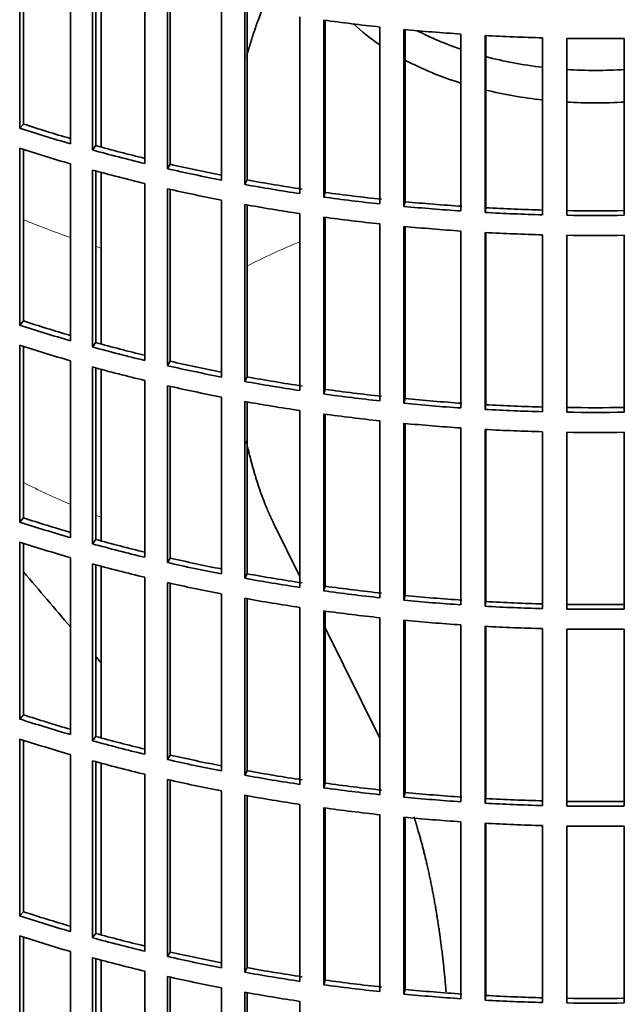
# Model space of a CAD drawing. Header units: millimetres. Extents: x 481 to 1373, y -1380 to 1448.
# Tile 4 of 28: x 1153 to 1227, y -1224 to -1103. Entities that reach past the tile are written whole.
import ezdxf

# ---------------------------------------------------------------- set-up
doc = ezdxf.new("R2010")
doc.units = ezdxf.units.MM
for name, color, linetype in [('VSI184-254_GIUNT', 7, 'Continuous'), ('VSI344-454_FILTR', 7, 'Continuous'), ('VSI344-454_SUPPO', 7, 'Continuous')]:
    doc.layers.add(name, color=color, linetype=linetype)

# ---------------------------------------------------------------- blocks, each defined once
blk = doc.blocks.new('SE4')
at = {"layer": 'VSI184-254_GIUNT', "color": 7, "linetype": 'Continuous', "lineweight": 35}
for centre, major_axis, start_param, end_param in [((1223.83, -1093.58), (34.5, 0), 3.683371, 3.841652), ((1223.83, -1090.76), (-32.5, 0), 0.835386, 1.038932), ((1223.83, -1090.76), (-32.5, 0), 1.14425, 1.369498), ((1223.83, -1093.58), (34.5, 0), 3.970564, 4.214307), ((1223.83, -1090.76), (-32.5, 0), 1.462353, 1.67924), ((1223.83, -1093.58), (34.5, 0), 4.312034, 4.522906), ((1223.83, -1093.58), (34.5, 0), 4.610255, 4.814523)]:
    blk.add_ellipse(centre, major_axis=major_axis, ratio=0.57735, start_param=start_param, end_param=end_param, dxfattribs=at)
at = {"layer": 'VSI344-454_FILTR', "color": 7, "linetype": 'Continuous', "lineweight": 35}
for p, q in [((1153.38, -1116.6), (1153.38, -1094.96)), ((1153.85, -1116.09), (1153.85, -1095.11)), ((1159.59, -1118.5), (1159.59, -1096.87)), ((1162.27, -1119.26), (1162.27, -1097.62)), ((1162.68, -1118.73), (1162.68, -1097.73)), ((1168.7, -1120.91), (1168.7, -1099.27)), ((1171.46, -1121.56), (1171.46, -1099.92)), ((1171.8, -1121.01), (1171.8, -1100)), ((1178.07, -1122.94), (1178.07, -1101.31)), ((1180.91, -1123.48), (1180.91, -1101.84)), ((1181.19, -1122.92), (1181.19, -1101.89)), ((1187.67, -1124.6), (1187.67, -1102.96)), ((1190.57, -1125.01), (1190.57, -1103.38)), ((1190.77, -1124.45), (1190.77, -1103.4)), ((1197.45, -1125.86), (1197.45, -1104.22)), ((1200.38, -1126.16), (1200.38, -1104.52)), ((1200.52, -1125.58), (1200.52, -1104.53)), ((1207.35, -1126.72), (1207.35, -1105.08)), ((1210.32, -1126.9), (1210.32, -1105.26)), ((1210.39, -1126.33), (1210.39, -1105.27)), ((1217.34, -1127.18), (1217.34, -1105.55)), ((1220.32, -1127.24), (1220.32, -1105.61)), ((1227.35, -1127.24), (1227.35, -1105.61)), ((1153.85, -1116.09), (1153.38, -1116.6)), ((1162.68, -1118.73), (1162.27, -1119.26)), ((1153.38, -1140.68), (1153.38, -1119.05)), ((1153.85, -1140.17), (1153.85, -1119.2)), ((1159.59, -1142.59), (1159.59, -1120.95)), ((1171.8, -1121.01), (1171.46, -1121.56)), ((1162.27, -1143.34), (1162.27, -1121.71)), ((1162.68, -1142.82), (1162.68, -1121.82)), ((1168.7, -1145), (1168.7, -1123.36)), ((1181.19, -1122.92), (1180.91, -1123.48)), ((1171.46, -1145.64), (1171.46, -1124)), ((1171.8, -1145.1), (1171.8, -1124.08)), ((1190.77, -1124.45), (1190.57, -1125.01)), ((1178.07, -1147.03), (1178.07, -1125.39)), ((1180.91, -1147.56), (1180.91, -1125.93)), ((1181.19, -1147.01), (1181.19, -1125.98)), ((1200.52, -1125.58), (1200.38, -1126.16)), ((1187.67, -1148.68), (1187.67, -1127.05)), ((1210.39, -1126.33), (1210.32, -1126.9)), ((1190.57, -1149.1), (1190.57, -1127.46)), ((1190.77, -1148.53), (1190.77, -1127.49)), ((1197.45, -1149.94), (1197.45, -1128.31)), ((1200.38, -1150.24), (1200.38, -1128.61)), ((1200.52, -1149.67), (1200.52, -1128.62)), ((1207.35, -1150.81), (1207.35, -1129.17)), ((1210.32, -1150.99), (1210.32, -1129.35)), ((1210.39, -1150.41), (1210.39, -1129.35)), ((1217.34, -1151.27), (1217.34, -1129.63)), ((1220.32, -1151.33), (1220.32, -1129.69)), ((1227.35, -1151.33), (1227.35, -1129.69)), ((1153.85, -1140.17), (1153.38, -1140.68)), ((1162.68, -1142.82), (1162.27, -1143.34)), ((1153.38, -1164.77), (1153.38, -1143.13)), ((1153.85, -1164.26), (1153.85, -1143.28)), ((1159.59, -1166.68), (1159.59, -1145.04)), ((1171.8, -1145.1), (1171.46, -1145.64)), ((1162.27, -1167.43), (1162.27, -1145.79)), ((1162.68, -1166.9), (1162.68, -1145.91)), ((1168.7, -1169.08), (1168.7, -1147.45)), ((1181.19, -1147.01), (1180.91, -1147.56)), ((1171.46, -1169.73), (1171.46, -1148.09)), ((1171.8, -1169.19), (1171.8, -1148.17)), ((1190.77, -1148.53), (1190.57, -1149.1)), ((1178.07, -1171.12), (1178.07, -1149.48)), ((1180.91, -1171.65), (1180.91, -1150.01)), ((1181.19, -1171.09), (1181.19, -1150.06)), ((1200.52, -1149.67), (1200.38, -1150.24)), ((1187.67, -1172.77), (1187.67, -1151.13)), ((1210.39, -1150.41), (1210.32, -1150.99)), ((1190.57, -1173.19), (1190.57, -1151.55)), ((1190.77, -1172.62), (1190.77, -1151.58)), ((1197.45, -1174.03), (1197.45, -1152.39)), ((1200.38, -1174.33), (1200.38, -1152.69)), ((1200.52, -1173.76), (1200.52, -1152.71)), ((1207.35, -1174.89), (1207.35, -1153.26)), ((1210.32, -1175.07), (1210.32, -1153.44)), ((1210.39, -1174.5), (1210.39, -1153.44)), ((1217.34, -1175.36), (1217.34, -1153.72)), ((1220.32, -1175.42), (1220.32, -1153.78)), ((1227.35, -1175.42), (1227.35, -1153.78)), ((1153.85, -1164.26), (1153.38, -1164.77)), ((1162.68, -1166.9), (1162.27, -1167.43)), ((1153.38, -1188.86), (1153.38, -1167.22)), ((1153.85, -1188.35), (1153.85, -1167.37)), ((1159.59, -1190.76), (1159.59, -1169.13)), ((1171.8, -1169.19), (1171.46, -1169.73)), ((1162.27, -1191.52), (1162.27, -1169.88)), ((1162.68, -1190.99), (1162.68, -1169.99)), ((1168.7, -1193.17), (1168.7, -1171.53)), ((1181.19, -1171.09), (1180.91, -1171.65)), ((1171.46, -1193.82), (1171.46, -1172.18)), ((1171.8, -1193.27), (1171.8, -1172.26)), ((1190.77, -1172.62), (1190.57, -1173.19)), ((1178.07, -1195.2), (1178.07, -1173.57)), ((1180.91, -1195.74), (1180.91, -1174.1)), ((1181.19, -1195.18), (1181.19, -1174.15)), ((1200.52, -1173.76), (1200.38, -1174.33)), ((1187.67, -1196.86), (1187.67, -1175.22)), ((1210.39, -1174.5), (1210.32, -1175.07)), ((1190.57, -1197.27), (1190.57, -1175.64)), ((1190.77, -1196.71), (1190.77, -1175.66)), ((1197.45, -1198.12), (1197.45, -1176.48)), ((1200.38, -1198.42), (1200.38, -1176.78)), ((1200.52, -1197.84), (1200.52, -1176.79)), ((1207.35, -1198.98), (1207.35, -1177.34)), ((1210.32, -1199.16), (1210.32, -1177.52)), ((1210.39, -1198.59), (1210.39, -1177.53)), ((1217.34, -1199.44), (1217.34, -1177.81)), ((1220.32, -1199.5), (1220.32, -1177.87)), ((1227.35, -1199.5), (1227.35, -1177.87)), ((1153.85, -1188.35), (1153.38, -1188.86)), ((1162.68, -1190.99), (1162.27, -1191.52)), ((1153.38, -1212.94), (1153.38, -1191.31)), ((1153.85, -1212.43), (1153.85, -1191.46)), ((1159.59, -1214.85), (1159.59, -1193.21)), ((1171.8, -1193.27), (1171.46, -1193.82)), ((1162.27, -1215.6), (1162.27, -1193.97)), ((1162.68, -1215.08), (1162.68, -1194.08)), ((1168.7, -1217.26), (1168.7, -1195.62)), ((1181.19, -1195.18), (1180.91, -1195.74)), ((1171.46, -1217.9), (1171.46, -1196.26)), ((1171.8, -1217.36), (1171.8, -1196.34)), ((1190.77, -1196.71), (1190.57, -1197.27)), ((1178.07, -1219.29), (1178.07, -1197.65)), ((1180.91, -1219.82), (1180.91, -1198.19)), ((1181.19, -1219.27), (1181.19, -1198.24)), ((1200.52, -1197.84), (1200.38, -1198.42)), ((1187.67, -1220.94), (1187.67, -1199.31)), ((1210.39, -1198.59), (1210.32, -1199.16)), ((1190.57, -1221.36), (1190.57, -1199.72)), ((1190.77, -1220.79), (1190.77, -1199.75)), ((1197.45, -1222.2), (1197.45, -1200.57)), ((1200.38, -1222.5), (1200.38, -1200.87)), ((1200.52, -1221.93), (1200.52, -1200.88)), ((1207.35, -1223.07), (1207.35, -1201.43)), ((1210.32, -1223.25), (1210.32, -1201.61)), ((1210.39, -1222.67), (1210.39, -1201.61)), ((1217.34, -1223.53), (1217.34, -1201.89)), ((1220.32, -1223.59), (1220.32, -1201.95)), ((1227.35, -1223.59), (1227.35, -1201.95)), ((1153.85, -1212.43), (1153.38, -1212.94)), ((1162.68, -1215.08), (1162.27, -1215.6)), ((1153.38, -1237.03), (1153.38, -1215.39)), ((1153.85, -1236.52), (1153.85, -1215.54)), ((1159.59, -1238.94), (1159.59, -1217.3)), ((1171.8, -1217.36), (1171.46, -1217.9)), ((1162.27, -1239.69), (1162.27, -1218.05)), ((1162.68, -1239.16), (1162.68, -1218.17)), ((1168.7, -1241.34), (1168.7, -1219.71)), ((1181.19, -1219.27), (1180.91, -1219.82)), ((1171.46, -1241.99), (1171.46, -1220.35)), ((1171.8, -1241.45), (1171.8, -1220.43)), ((1190.77, -1220.79), (1190.57, -1221.36)), ((1178.07, -1243.38), (1178.07, -1221.74)), ((1180.91, -1243.91), (1180.91, -1222.27)), ((1181.19, -1243.35), (1181.19, -1222.32)), ((1200.52, -1221.93), (1200.38, -1222.5)), ((1187.67, -1245.03), (1187.67, -1223.39)), ((1210.39, -1222.67), (1210.32, -1223.25))]:
    blk.add_line(p, q, dxfattribs=at)
for centre, radius, start, end in [((1223.83, -857.13), 248.5, 269.189, 270.811), ((1223.83, -879.93), 246.77, 269.1833, 270.8167), ((1223.83, -878.77), 248.5, 269.189, 270.811), ((1223.83, -881.22), 248.5, 269.189, 270.811), ((1223.83, -904.01), 246.77, 269.1833, 270.8167), ((1223.83, -902.86), 248.5, 269.189, 270.811), ((1223.83, -905.31), 248.5, 269.189, 270.811), ((1223.83, -928.1), 246.77, 269.1833, 270.8167), ((1223.83, -926.94), 248.5, 269.189, 270.811), ((1223.83, -929.39), 248.5, 269.189, 270.811), ((1223.83, -952.19), 246.77, 269.1833, 270.8167), ((1223.83, -951.03), 248.5, 269.189, 270.811), ((1223.83, -953.48), 248.5, 269.189, 270.811), ((1223.83, -976.27), 246.77, 269.1833, 270.8167), ((1223.83, -975.12), 248.5, 269.189, 270.811)]:
    blk.add_arc(centre, radius, start, end, dxfattribs=at)
for centre, major_axis, start_param, end_param in [((1223.83, -1022.78), (-143.5, 0), 1.336842, 1.385871), ((1223.83, -1022.78), (-143.5, 0), 1.406655, 1.455685), ((1223.83, -1022.78), (-143.5, 0), 1.476469, 1.525498), ((1223.83, -1044.42), (-142.5, 0), 1.057417, 1.103102), ((1223.83, -1044.42), (-143.5, 0), 1.057589, 1.106619), ((1223.83, -1044.42), (-142.5, 0), 1.127231, 1.17351), ((1223.83, -1046.87), (-143.5, 0), 1.057589, 1.106619), ((1223.83, -1044.42), (-143.5, 0), 1.127403, 1.176432), ((1223.83, -1044.42), (-142.5, 0), 1.197044, 1.243883), ((1223.83, -1046.87), (-143.5, 0), 1.127403, 1.176432), ((1223.83, -1044.42), (-143.5, 0), 1.197216, 1.246245), ((1223.83, -1044.42), (-143.5, 0), 1.267029, 1.316058), ((1223.83, -1044.42), (-142.5, 0), 1.266857, 1.31623), ((1223.83, -1046.87), (-143.5, 0), 1.197216, 1.246245), ((1223.83, -1044.42), (-142.5, 0), 1.33667, 1.386044), ((1223.83, -1046.87), (-143.5, 0), 1.267029, 1.316058), ((1223.83, -1044.42), (-143.5, 0), 1.336842, 1.385871), ((1223.83, -1044.42), (-142.5, 0), 1.406483, 1.455857), ((1223.83, -1044.42), (-143.5, 0), 1.406655, 1.455685), ((1223.83, -1044.42), (-143.5, 0), 1.476469, 1.525498), ((1223.83, -1044.42), (-142.5, 0), 1.476296, 1.52567), ((1223.83, -1046.87), (-143.5, 0), 1.336842, 1.385871), ((1223.83, -1046.87), (-143.5, 0), 1.406655, 1.455685), ((1223.83, -1046.87), (-143.5, 0), 1.476469, 1.525498), ((1223.83, -1068.51), (-142.5, 0), 1.057417, 1.103102), ((1223.83, -1068.51), (-143.5, 0), 1.057589, 1.106619), ((1223.83, -1068.51), (-142.5, 0), 1.127231, 1.17351), ((1223.83, -1070.96), (-143.5, 0), 1.057589, 1.106619), ((1223.83, -1068.51), (-143.5, 0), 1.127403, 1.176432), ((1223.83, -1068.51), (-142.5, 0), 1.197044, 1.243883), ((1223.83, -1070.96), (-143.5, 0), 1.127403, 1.176432), ((1223.83, -1068.51), (-143.5, 0), 1.197216, 1.246245), ((1223.83, -1068.51), (-143.5, 0), 1.267029, 1.316058), ((1223.83, -1068.51), (-142.5, 0), 1.266857, 1.31623), ((1223.83, -1070.96), (-143.5, 0), 1.197216, 1.246245), ((1223.83, -1068.51), (-142.5, 0), 1.33667, 1.386044), ((1223.83, -1070.96), (-143.5, 0), 1.267029, 1.316058), ((1223.83, -1068.51), (-143.5, 0), 1.336842, 1.385871), ((1223.83, -1068.51), (-142.5, 0), 1.406483, 1.455857), ((1223.83, -1068.51), (-143.5, 0), 1.406655, 1.455685), ((1223.83, -1068.51), (-143.5, 0), 1.476469, 1.525498), ((1223.83, -1068.51), (-142.5, 0), 1.476296, 1.52567), ((1223.83, -1070.96), (-143.5, 0), 1.336842, 1.385871), ((1223.83, -1070.96), (-143.5, 0), 1.406655, 1.455685), ((1223.83, -1070.96), (-143.5, 0), 1.476469, 1.525498), ((1223.83, -1092.59), (-142.5, 0), 1.057417, 1.103102), ((1223.83, -1092.59), (-143.5, 0), 1.057589, 1.106619), ((1223.83, -1092.59), (-142.5, 0), 1.127231, 1.17351), ((1223.83, -1095.04), (-143.5, 0), 1.057589, 1.106619), ((1223.83, -1092.59), (-143.5, 0), 1.127403, 1.176432), ((1223.83, -1092.59), (-142.5, 0), 1.197044, 1.243883), ((1223.83, -1095.04), (-143.5, 0), 1.127403, 1.176432), ((1223.83, -1092.59), (-143.5, 0), 1.197216, 1.246245), ((1223.83, -1092.59), (-143.5, 0), 1.267029, 1.316058), ((1223.83, -1092.59), (-142.5, 0), 1.266857, 1.31623), ((1223.83, -1095.04), (-143.5, 0), 1.197216, 1.246245), ((1223.83, -1092.59), (-142.5, 0), 1.33667, 1.386044), ((1223.83, -1095.04), (-143.5, 0), 1.267029, 1.316058), ((1223.83, -1092.59), (-143.5, 0), 1.336842, 1.385871), ((1223.83, -1092.59), (-142.5, 0), 1.406483, 1.455857), ((1223.83, -1092.59), (-143.5, 0), 1.406655, 1.455685), ((1223.83, -1092.59), (-143.5, 0), 1.476469, 1.525498), ((1223.83, -1092.59), (-142.5, 0), 1.476296, 1.52567), ((1223.83, -1095.04), (-143.5, 0), 1.336842, 1.385871), ((1223.83, -1095.04), (-143.5, 0), 1.406655, 1.455685), ((1223.83, -1095.04), (-143.5, 0), 1.476469, 1.525498), ((1223.83, -1116.68), (-142.5, 0), 1.057417, 1.103102), ((1223.83, -1116.68), (-143.5, 0), 1.057589, 1.106619), ((1223.83, -1116.68), (-142.5, 0), 1.127231, 1.17351), ((1223.83, -1119.13), (-143.5, 0), 1.057589, 1.106619), ((1223.83, -1116.68), (-143.5, 0), 1.127403, 1.176432), ((1223.83, -1116.68), (-142.5, 0), 1.197044, 1.243883), ((1223.83, -1119.13), (-143.5, 0), 1.127403, 1.176432), ((1223.83, -1116.68), (-143.5, 0), 1.197216, 1.246245), ((1223.83, -1116.68), (-143.5, 0), 1.267029, 1.316058), ((1223.83, -1116.68), (-142.5, 0), 1.266857, 1.31623), ((1223.83, -1119.13), (-143.5, 0), 1.197216, 1.246245), ((1223.83, -1116.68), (-142.5, 0), 1.33667, 1.386044), ((1223.83, -1119.13), (-143.5, 0), 1.267029, 1.316058), ((1223.83, -1116.68), (-143.5, 0), 1.336842, 1.385871), ((1223.83, -1116.68), (-142.5, 0), 1.406483, 1.455857), ((1223.83, -1116.68), (-143.5, 0), 1.406655, 1.455685), ((1223.83, -1116.68), (-143.5, 0), 1.476469, 1.525498), ((1223.83, -1116.68), (-142.5, 0), 1.476296, 1.52567), ((1223.83, -1119.13), (-143.5, 0), 1.336842, 1.385871), ((1223.83, -1119.13), (-143.5, 0), 1.406655, 1.455685), ((1223.83, -1119.13), (-143.5, 0), 1.476469, 1.525498), ((1223.83, -1140.77), (-142.5, 0), 1.057417, 1.103102), ((1223.83, -1140.77), (-143.5, 0), 1.057589, 1.106619), ((1223.83, -1140.77), (-142.5, 0), 1.127231, 1.17351), ((1223.83, -1143.22), (-143.5, 0), 1.057589, 1.106619), ((1223.83, -1140.77), (-143.5, 0), 1.127403, 1.176432), ((1223.83, -1140.77), (-142.5, 0), 1.197044, 1.243883), ((1223.83, -1143.22), (-143.5, 0), 1.127403, 1.176432), ((1223.83, -1140.77), (-143.5, 0), 1.197216, 1.246245), ((1223.83, -1140.77), (-143.5, 0), 1.267029, 1.316058), ((1223.83, -1140.77), (-142.5, 0), 1.266857, 1.31623), ((1223.83, -1143.22), (-143.5, 0), 1.197216, 1.246245), ((1223.83, -1140.77), (-142.5, 0), 1.33667, 1.386044), ((1223.83, -1143.22), (-143.5, 0), 1.267029, 1.316058), ((1223.83, -1140.77), (-143.5, 0), 1.336842, 1.385871), ((1223.83, -1140.77), (-142.5, 0), 1.406483, 1.455857), ((1223.83, -1140.77), (-143.5, 0), 1.406655, 1.455685), ((1223.83, -1140.77), (-143.5, 0), 1.476469, 1.525498), ((1223.83, -1140.77), (-142.5, 0), 1.476296, 1.52567)]:
    blk.add_ellipse(centre, major_axis=major_axis, ratio=0.57735, start_param=start_param, end_param=end_param, dxfattribs=at)
at = {"layer": 'VSI344-454_SUPPO', "color": 7, "linetype": 'Continuous', "lineweight": 35}
for p, q in [((1163.35, -1118.91), (1163.35, -1097.91)), ((1163.35, -1143), (1163.35, -1122)), ((1163.35, -1167.09), (1163.35, -1146.09)), ((1187.67, -1171.43), (1184.45, -1164.92)), ((1163.35, -1191.17), (1163.35, -1170.17)), ((1197.45, -1191.19), (1190.77, -1177.7)), ((1163.35, -1215.26), (1163.35, -1194.26)), ((1163.35, -1239.35), (1163.35, -1218.35))]:
    blk.add_line(p, q, dxfattribs=at)
at = {"layer": 'VSI344-454_SUPPO', "color": 4, "linetype": 'Continuous', "lineweight": 9}
for centre, major_axis, start_param, end_param in [((1223.83, -1070.1), (-122, 0), 0.959843, 1.01622), ((1223.83, -1160.66), (-63.54, 0), -0.965361, -0.834953), ((1223.83, -1070.1), (-122, 0), 1.045723, 1.052104), ((1223.83, -1113.37), (-106.8, 0), 0.856268, 0.925418), ((1223.83, -1113.37), (-106.8, 0), 0.961131, 0.968818), ((1223.83, -1163.25), (-68.63, 0), 0.487557, 0.492178)]:
    blk.add_ellipse(centre, major_axis=major_axis, ratio=0.57735, start_param=start_param, end_param=end_param, dxfattribs=at)
at = {"layer": 'VSI344-454_SUPPO', "color": 7, "linetype": 'Continuous', "lineweight": 35}
for points, knots in [([(1181.14, -1107.81), (1181.36, -1107.03), (1181.59, -1106.26), (1182.25, -1104.1), (1183.03, -1102.14)], [0.6790351, 0.6790351, 0.6790351, 0.75, 0.75, 0.9525285, 0.9525285, 0.9525285]), ([(1184.45, -1164.92), (1183.11, -1162.22), (1182.09, -1158.75), (1181.55, -1156.91), (1181.1, -1154.88)], [0, 0, 0, 0.25, 0.25, 0.3817702, 0.3817702, 0.3817702]), ([(1205.55, -1222.23), (1205.11, -1217.01), (1204.34, -1212.4), (1203.44, -1206.96), (1202.11, -1202.44), (1201.87, -1201.61), (1201.61, -1200.81)], [0.2877757, 0.2877757, 0.2877757, 0.5, 0.5, 0.75, 0.75, 0.7962592, 0.7962592, 0.7962592])]:
    blk.add_open_spline(points, degree=2, knots=knots, dxfattribs=at)
for points in [[(1159.59, -1177.59), (1157.7, -1175.38), (1155.79, -1173.14), (1153.85, -1170.87)], [(1163.2, -1181.82), (1163.03, -1181.61), (1162.85, -1181.41), (1162.68, -1181.2)]]:
    blk.add_open_spline(points, degree=3, dxfattribs=at)

msp = doc.modelspace()

# ---------------------------------------------------------------- block references
msp.add_blockref('SE4', (0, 0))

doc.saveas('drawing.dxf')
